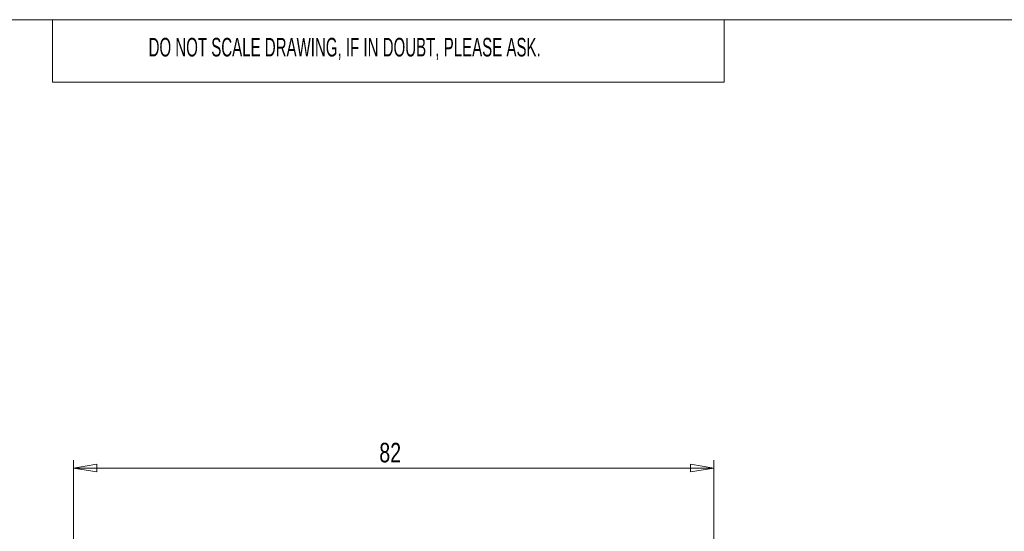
# Paper-space layout 'Sheet 2' of a CAD drawing. Header units: millimetres. Extents: x 0 to 420, y 0 to 297.
# Tile 32 of 48: x 163 to 289, y 224 to 290. Entities that reach past the tile are written whole.
import ezdxf

# ---------------------------------------------------------------- set-up
doc = ezdxf.new("R2010")
doc.units = ezdxf.units.MM
doc.styles.add('SLDTEXTSTYLE0', font='TXT', dxfattribs={"width": 0.605})
doc.styles.add('SLDTEXTSTYLE1', font='TXT', dxfattribs={"width": 0.75})
doc.dimstyles.new('SLDDIMSTYLE1', dxfattribs={"dimtxt": 2.5, "dimasz": 3, "dimexe": 0, "dimexo": 0.0625, "dimtad": 1, "dimdec": 0, "dimrnd": 1e-09, "dimzin": 12, "dimdsep": 46, "dimtxsty": 'SLDTEXTSTYLE1', "dimblk1": 'CLOSED', "dimblk2": 'CLOSED', "dimsah": 1, "dimcen": 0.09, "dimadec": 0, "dimazin": 3, "dimtfac": 1, "dimtofl": 0, "dimtmove": 0, "dimatfit": 3, "dimldrblk": 'CLOSED', "dimfxl": 1, "dimfrac": 2, "dimtolj": 1, "dimtzin": 12, "dimarcsym": 0})

# ---------------------------------------------------------------- blocks, each defined once
blk = doc.blocks.new('_Closed')
at = {"color": 0, "linetype": 'ByBlock', "lineweight": -2}
for p, q in [((-1, 0.166667), (0, 0)), ((-1, 0.166667), (-1, -0.166667)), ((0, 0), (-1, -0.166667)), ((0, 0), (-1, 0))]:
    blk.add_line(p, q, dxfattribs=at)
blk = doc.blocks.new('_D_5')
at = {"color": 7, "linetype": 'Continuous', "lineweight": 0}
for p, q in [((169.69, 222.62), (169.69, 233.58)), ((251.69, 222.62), (251.69, 233.58)), ((169.69, 232.58), (251.69, 232.58))]:
    blk.add_line(p, q, dxfattribs=at)
at = {"color": 7, "linetype": 'Continuous', "lineweight": 18, "xscale": 3, "yscale": 3, "rotation": 180}
blk.add_blockref('_Closed', (169.69, 232.58, 62.19), dxfattribs=at)
at = {"color": 7, "linetype": 'Continuous', "lineweight": 18, "xscale": 3, "yscale": 3}
blk.add_blockref('_Closed', (251.69, 232.58, 62.19), dxfattribs=at)
at = {"color": 7, "linetype": 'Continuous', "lineweight": 18, "insert": (208.84, 235.81), "char_height": 2.5, "attachment_point": 1, "style": 'SLDTEXTSTYLE1'}
blk.add_mtext('82', dxfattribs=at)

psp = doc.layouts.new('Sheet 2')

# ---------------------------------------------------------------- linework, layer by layer
at = {"color": 7, "linetype": 'Continuous', "lineweight": 18}
for p, q in [((413, 290), (7, 290)), ((167, 290), (167, 282)), ((253, 290), (253, 282)), ((253, 282), (167, 282))]:
    psp.add_line(p, q, dxfattribs=at)

# ---------------------------------------------------------------- texts
at = {"color": 7, "linetype": 'Continuous', "lineweight": 0, "insert": (179.3, 287.67), "char_height": 2.3813, "attachment_point": 1, "style": 'SLDTEXTSTYLE0'}
psp.add_mtext('DO NOT SCALE DRAWING, IF IN DOUBT, PLEASE ASK.', dxfattribs=at)

# ---------------------------------------------------------------- dimensions: what is measured, and where the dimension line sits
at = {"color": 7, "linetype": 'Continuous', "lineweight": 18}
dim = psp.add_linear_dim(base=(251.69, 232.58), p1=(169.69, 221.62), p2=(251.69, 221.62), dimstyle='SLDDIMSTYLE1', dxfattribs=at)
dim.commit()
dim.dimension.update_dxf_attribs({"geometry": '_D_5', "text_midpoint": (210.69, 232.58), "dimtype": 160})

doc.saveas('drawing.dxf')
